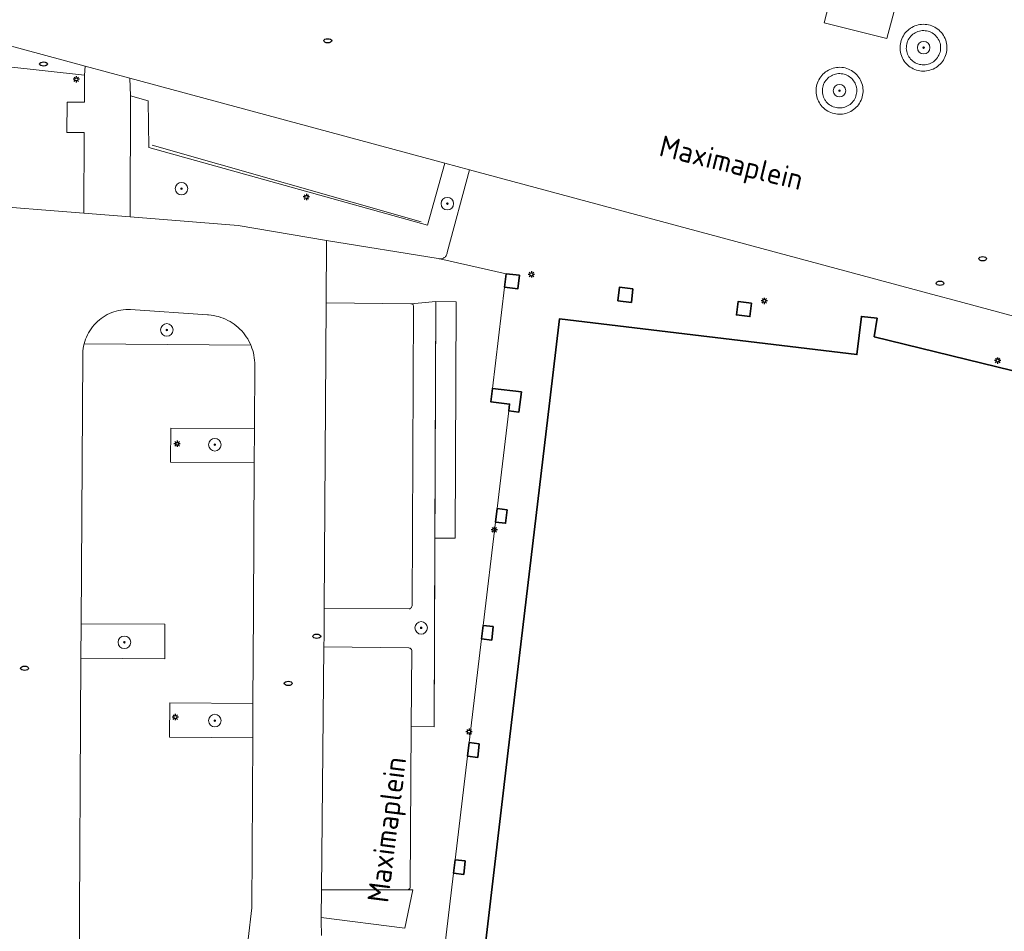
# Model space of a CAD drawing. Header units: metres. Extents: x 152610 to 160096, y 456114 to 462495.
# Tile 115 of 256: x 156441 to 156503, y 458877 to 458935. Entities that reach past the tile are written whole.
import ezdxf
from ezdxf.enums import TextEntityAlignment as Align

# ---------------------------------------------------------------- set-up
doc = ezdxf.new("R2010")
doc.units = ezdxf.units.M
doc.header["$LTSCALE"] = 0.5
doc.layers.get('0').update_dxf_attribs({"linetype": 'CONTINUOUS'})
for name, color, linetype, lineweight in [('B-PV-GR-BEPLANTING_CULTUUR_VASTE PLANTENVAK-GV', 251, 'CONTINUOUS', 18), ('B-PV-GR-BOOM-S', 251, 'CONTINUOUS', 25), ('B-PV-GR-HAAG-GV', 251, 'CONTINUOUS', 13), ('B-PV-IE-MEUBILAIR-S', 251, 'CONTINUOUS', 25), ('B-PV-IE-TERREINAFSCHEIDING_KUNSTMATIG_HEKWERK-G', 251, 'IE-TERREINAFSCHEIDING_KUNSTMATIG-SO', 18), ('B-PV-IE-TERREINAFSCHEIDING_KUNSTMATIG_MUUR-GV', 251, 'CONTINUOUS', 18), ('B-PV-OG-BEBOUWING-GV', 6, 'CONTINUOUS', 35), ('B-PV-OG-TOPOGRAFIE-T18', 1, 'CONTINUOUS', 18), ('B-PV-VH-ONVERHARD_ZAND-GV', 251, 'CONTINUOUS', 18), ('B-PV-VH-OPENVERHARDING_BETONSTRAATSTEEN-GV', 251, 'CONTINUOUS', 18), ('B-PV-VH-OPENVERHARDING_STRAATBAKSTEEN-GV', 251, 'CONTINUOUS', 18), ('B-PV-VH-OPENVERHARDING_TEGEL-GV', 251, 'CONTINUOUS', 18)]:
    doc.layers.add(name, color=color, linetype=linetype, lineweight=lineweight)
doc.styles.add('NLCS-ISO', font='NLCS-ISO.ttf')
doc.styles.add('NLCS-ISO-M750-T18', font='NLCS-ISO.ttf', dxfattribs={"height": 1.35})
doc.linetypes.add('IE-TERREINAFSCHEIDING_KUNSTMATIG-SO', pattern='A,4,[82,NLCS.SHX,S=0.75,R=90,X=0,Y=0],4,-2', length=10)

# ---------------------------------------------------------------- blocks, each defined once
blk = doc.blocks.new('SIE-MEUBILAIR_PAAL_LICHTMAST-SO')
for points in [[(-0.62, 0), (-1, 0)], [(-0.71, 0.71), (-0.44, 0.44)], [(0, 1), (0, 0.62)], [(0.44, 0.44), (0.71, 0.71)], [(1, 0), (0.62, 0)], [(-0.71, -0.71), (-0.44, -0.44)], [(0, -0.62), (0, -1)], [(0.44, -0.44), (0.71, -0.71)]]:
    blk.add_lwpolyline(points)
blk.add_circle((0, 0), 0.5)
blk = doc.blocks.new('SIE-MEUBILAIR_PUT_RIOOLPUT-SO')
blk.add_ellipse((0, 0), major_axis=(1.25, 0), ratio=0.54)
blk = doc.blocks.new('SGR-BOOM_GBKN-SO')
at = {"linetype": 'ByBlock', "lineweight": 18}
h = blk.add_hatch(color=0, dxfattribs=at)
h.dxf.hatch_style = 1
edge = h.paths.add_edge_path()
edge.add_arc((0, 0), 0.25, 0, 360)
at = {"color": 0, "linetype": 'ByBlock', "lineweight": 18}
for radius in [2, 0.25]:
    blk.add_circle((0, 0), radius, dxfattribs=at)
at = {"color": 0, "linetype": 'ByBlock', "lineweight": 18, "style": 'NLCS-ISO'}
blk.add_attdef('SOORT', (2.5, 0), '', height=1.5, dxfattribs=at)

msp = doc.modelspace()

# ---------------------------------------------------------------- linework, layer by layer
at = {"layer": 'B-PV-GR-BEPLANTING_CULTUUR_VASTE PLANTENVAK-GV', "flags": 128}
for points in [[(156498.154, 458934.639), (156498.061, 458934.644), (156497.967, 458934.642), (156497.874, 458934.631), (156497.783, 458934.612), (156497.693, 458934.586), (156497.606, 458934.552), (156497.522, 458934.511), (156497.442, 458934.463), (156497.366, 458934.408), (156497.296, 458934.347), (156497.231, 458934.28), (156497.171, 458934.207), (156497.118, 458934.13), (156497.072, 458934.049), (156497.033, 458933.964), (156497.002, 458933.876), (156496.978, 458933.785), (156496.962, 458933.693), (156496.954, 458933.6), (156496.953, 458933.506), (156496.961, 458933.413), (156496.977, 458933.321), (156497.001, 458933.231), (156497.031, 458933.146), (156497.07, 458933.06), (156497.116, 458932.979), (156497.169, 458932.902), (156497.229, 458932.83), (156497.294, 458932.763), (156497.365, 458932.701), (156497.441, 458932.647), (156497.521, 458932.599), (156497.605, 458932.558), (156497.692, 458932.524), (156497.782, 458932.497), (156497.874, 458932.479), (156497.967, 458932.468), (156498.06, 458932.466), (156498.153, 458932.471), (156498.246, 458932.485), (156498.337, 458932.506), (156498.426, 458932.535), (156498.512, 458932.571), (156498.595, 458932.615), (156498.674, 458932.666), (156498.748, 458932.723), (156498.817, 458932.786), (156498.88, 458932.855), (156498.937, 458932.929), (156498.988, 458933.008), (156499.031, 458933.09), (156499.068, 458933.176), (156499.097, 458933.265), (156499.118, 458933.356), (156499.131, 458933.449), (156499.137, 458933.542), (156499.135, 458933.636), (156499.124, 458933.729), (156499.12, 458933.757), (156499.099, 458933.847), (156499.069, 458933.936), (156499.033, 458934.022), (156498.989, 458934.104), (156498.938, 458934.183), (156498.881, 458934.257), (156498.818, 458934.326), (156498.749, 458934.389), (156498.674, 458934.446), (156498.596, 458934.496), (156498.513, 458934.54), (156498.427, 458934.576), (156498.338, 458934.605), (156498.247, 458934.626)], [(156492.815, 458931.903), (156492.722, 458931.908), (156492.628, 458931.905), (156492.535, 458931.894), (156492.443, 458931.875), (156492.354, 458931.849), (156492.266, 458931.815), (156492.182, 458931.773), (156492.102, 458931.725), (156492.026, 458931.67), (156491.955, 458931.609), (156491.89, 458931.541), (156491.831, 458931.469), (156491.778, 458931.392), (156491.732, 458931.31), (156491.693, 458931.225), (156491.661, 458931.137), (156491.637, 458931.046), (156491.621, 458930.954), (156491.613, 458930.861), (156491.612, 458930.767), (156491.62, 458930.674), (156491.635, 458930.582), (156491.659, 458930.491), (156491.69, 458930.402), (156491.729, 458930.317), (156491.774, 458930.235), (156491.801, 458930.194), (156491.858, 458930.119), (156491.92, 458930.05), (156491.989, 458929.986), (156492.062, 458929.928), (156492.141, 458929.876), (156492.223, 458929.832), (156492.309, 458929.795), (156492.398, 458929.765), (156492.489, 458929.742), (156492.581, 458929.728), (156492.675, 458929.722), (156492.769, 458929.723), (156492.862, 458929.733), (156492.954, 458929.75), (156493.044, 458929.776), (156493.132, 458929.808), (156493.216, 458929.849), (156493.297, 458929.896), (156493.374, 458929.95), (156493.445, 458930.01), (156493.512, 458930.077), (156493.572, 458930.148), (156493.626, 458930.225), (156493.673, 458930.306), (156493.714, 458930.39), (156493.747, 458930.478), (156493.772, 458930.568), (156493.789, 458930.66), (156493.799, 458930.753), (156493.8, 458930.847), (156493.794, 458930.94), (156493.78, 458931.033), (156493.758, 458931.124), (156493.728, 458931.213), (156493.69, 458931.299), (156493.653, 458931.369), (156493.602, 458931.448), (156493.544, 458931.521), (156493.481, 458931.59), (156493.411, 458931.653), (156493.337, 458931.71), (156493.258, 458931.76), (156493.175, 458931.804), (156493.089, 458931.84), (156492.999, 458931.869), (156492.908, 458931.889)]]:
    msp.add_lwpolyline(points, close=True, dxfattribs=at)
at = {"layer": 'B-PV-GR-HAAG-GV', "flags": 128}
msp.add_lwpolyline([(156437.621, 458923.585), (156444.627, 458923.027), (156444.647, 458928.157), (156443.55, 458928.157), (156443.563, 458930.086), (156444.669, 458930.089), (156444.673, 458931.805), (156434.447, 458932.933)], dxfattribs=at)
for points in [[(156448.718, 458930.177), (156447.595, 458930.487), (156447.572, 458922.792), (156454.443, 458922.244), (156460.064, 458921.278), (156467.168, 458920.145), (156467.224, 458920.129), (156467.282, 458920.12), (156467.34, 458920.12), (156467.398, 458920.127), (156467.454, 458920.142), (156467.508, 458920.165), (156467.558, 458920.195), (156467.603, 458920.231), (156467.644, 458920.274), (156467.677, 458920.321), (156467.705, 458920.373), (156467.724, 458920.428), (156467.736, 458920.485), (156467.74, 458920.521), (156469.168, 458925.792), (156467.586, 458926.218), (156466.497, 458922.259), (156448.763, 458927.209)], [(156447.593, 458916.9), (156447.44, 458916.902), (156447.287, 458916.896), (156447.135, 458916.883), (156446.984, 458916.861), (156446.834, 458916.832), (156446.685, 458916.794), (156446.539, 458916.749), (156446.396, 458916.697), (156446.255, 458916.637), (156446.118, 458916.569), (156445.984, 458916.495), (156445.855, 458916.413), (156445.73, 458916.326), (156445.61, 458916.231), (156445.495, 458916.131), (156445.385, 458916.024), (156445.281, 458915.912), (156445.183, 458915.795), (156445.091, 458915.673), (156445.006, 458915.546), (156444.927, 458915.415), (156444.856, 458915.279), (156444.791, 458915.141), (156444.734, 458914.999), (156444.685, 458914.854), (156444.643, 458914.708), (156455.245, 458914.634), (156455.198, 458914.739), (156455.127, 458914.881), (156455.048, 458915.02), (156454.962, 458915.155), (156454.87, 458915.285), (156454.772, 458915.411), (156454.667, 458915.531), (156454.556, 458915.646), (156454.44, 458915.755), (156454.318, 458915.858), (156454.192, 458915.955), (156454.06, 458916.046), (156453.924, 458916.13), (156453.785, 458916.207), (156453.641, 458916.277), (156453.495, 458916.339), (156453.345, 458916.395), (156453.192, 458916.442), (156453.038, 458916.482), (156452.882, 458916.514), (156452.724, 458916.538), (156452.565, 458916.555), (156452.485, 458916.56)], [(156466.906, 458890.339), (156467.025, 458917.415), (156465.44, 458917.264), (156465.478, 458917.26), (156465.512, 458917.248), (156465.542, 458917.229), (156465.567, 458917.204), (156465.586, 458917.173), (156465.598, 458917.14), (156465.602, 458917.104), (156465.598, 458917.069), (156465.505, 458898.066), (156465.504, 458898.035), (156465.495, 458897.995), (156465.479, 458897.958), (156465.456, 458897.925), (156465.427, 458897.896), (156465.393, 458897.874), (156465.355, 458897.859), (156465.315, 458897.852), (156459.915, 458897.87), (156459.904, 458896.104), (156459.897, 458895.427), (156465.301, 458895.359), (156465.306, 458895.359), (156465.346, 458895.352), (156465.383, 458895.337), (156465.417, 458895.315), (156465.446, 458895.287), (156465.468, 458895.254), (156465.484, 458895.217), (156465.492, 458895.178), (156465.445, 458890.373)], [(156455.476, 458909.308), (156450.167, 458909.353), (156450.147, 458907.174), (156455.464, 458907.132)], [(156449.779, 458896.865), (156444.449, 458896.887), (156444.436, 458894.707), (156449.77, 458894.67)], [(156455.379, 458891.822), (156450.087, 458891.876), (156450.071, 458889.679), (156455.368, 458889.641)], [(156465.056, 458877.521), (156465.557, 458879.974), (156465.257, 458879.973), (156459.739, 458879.965), (156459.721, 458878.2)]]:
    msp.add_lwpolyline(points, close=True, dxfattribs=at)
at = {"layer": 'B-PV-IE-TERREINAFSCHEIDING_KUNSTMATIG_HEKWERK-G', "flags": 128}
msp.add_lwpolyline([(156466.096, 458922.485), (156448.963, 458927.353)], dxfattribs=at)
at = {"layer": 'B-PV-IE-TERREINAFSCHEIDING_KUNSTMATIG_MUUR-GV', "flags": 128}
for points in [[(156498.143, 458935.041), (156498.034, 458935.045), (156497.924, 458935.04), (156497.816, 458935.027), (156497.709, 458935.006), (156497.603, 458934.977), (156497.5, 458934.941), (156497.4, 458934.898), (156497.303, 458934.847), (156497.21, 458934.789), (156497.122, 458934.724), (156497.039, 458934.654), (156496.961, 458934.577), (156496.889, 458934.495), (156496.823, 458934.408), (156496.763, 458934.316), (156496.711, 458934.22), (156496.666, 458934.121), (156496.628, 458934.018), (156496.597, 458933.913), (156496.575, 458933.806), (156496.56, 458933.698), (156496.553, 458933.589), (156496.554, 458933.48), (156496.564, 458933.371), (156496.581, 458933.263), (156496.606, 458933.157), (156496.639, 458933.052), (156496.661, 458932.993), (156496.706, 458932.893), (156496.758, 458932.797), (156496.818, 458932.705), (156496.883, 458932.618), (156496.955, 458932.536), (156497.033, 458932.459), (156497.116, 458932.388), (156497.204, 458932.323), (156497.297, 458932.265), (156497.394, 458932.214), (156497.494, 458932.17), (156497.597, 458932.134), (156497.702, 458932.105), (156497.809, 458932.084), (156497.918, 458932.071), (156498.027, 458932.065), (156498.136, 458932.068), (156498.245, 458932.079), (156498.353, 458932.098), (156498.459, 458932.124), (156498.563, 458932.158), (156498.664, 458932.2), (156498.762, 458932.249), (156498.855, 458932.305), (156498.945, 458932.368), (156499.03, 458932.437), (156499.109, 458932.512), (156499.183, 458932.593), (156499.251, 458932.679), (156499.312, 458932.769), (156499.366, 458932.864), (156499.413, 458932.962), (156499.453, 458933.064), (156499.486, 458933.169), (156499.51, 458933.275), (156499.527, 458933.383), (156499.536, 458933.492), (156499.537, 458933.601), (156499.53, 458933.71), (156499.515, 458933.819), (156499.513, 458933.831), (156499.489, 458933.938), (156499.457, 458934.042), (156499.417, 458934.144), (156499.37, 458934.242), (156499.316, 458934.337), (156499.255, 458934.428), (156499.188, 458934.514), (156499.114, 458934.595), (156499.035, 458934.67), (156498.95, 458934.74), (156498.861, 458934.803), (156498.767, 458934.859), (156498.67, 458934.908), (156498.569, 458934.95), (156498.465, 458934.985), (156498.359, 458935.011), (156498.251, 458935.03)], [(156497.967, 458934.642), (156498.061, 458934.644), (156498.154, 458934.639), (156498.247, 458934.626), (156498.338, 458934.605), (156498.427, 458934.576), (156498.513, 458934.54), (156498.596, 458934.496), (156498.674, 458934.446), (156498.749, 458934.389), (156498.818, 458934.326), (156498.881, 458934.257), (156498.938, 458934.183), (156498.989, 458934.104), (156499.033, 458934.022), (156499.069, 458933.936), (156499.099, 458933.847), (156499.12, 458933.757), (156499.124, 458933.729), (156499.135, 458933.636), (156499.137, 458933.542), (156499.131, 458933.449), (156499.118, 458933.356), (156499.097, 458933.265), (156499.068, 458933.176), (156499.031, 458933.09), (156498.988, 458933.008), (156498.937, 458932.929), (156498.88, 458932.855), (156498.817, 458932.786), (156498.748, 458932.723), (156498.674, 458932.666), (156498.595, 458932.615), (156498.512, 458932.571), (156498.426, 458932.535), (156498.337, 458932.506), (156498.246, 458932.485), (156498.153, 458932.471), (156498.06, 458932.466), (156497.967, 458932.468), (156497.874, 458932.479), (156497.782, 458932.497), (156497.692, 458932.524), (156497.605, 458932.558), (156497.521, 458932.599), (156497.441, 458932.647), (156497.365, 458932.701), (156497.294, 458932.763), (156497.229, 458932.83), (156497.169, 458932.902), (156497.116, 458932.979), (156497.07, 458933.06), (156497.031, 458933.146), (156497.001, 458933.231), (156496.977, 458933.321), (156496.961, 458933.413), (156496.953, 458933.506), (156496.954, 458933.6), (156496.962, 458933.693), (156496.978, 458933.785), (156497.002, 458933.876), (156497.033, 458933.964), (156497.072, 458934.049), (156497.118, 458934.13), (156497.171, 458934.207), (156497.231, 458934.28), (156497.296, 458934.347), (156497.366, 458934.408), (156497.442, 458934.463), (156497.522, 458934.511), (156497.606, 458934.552), (156497.693, 458934.586), (156497.783, 458934.612), (156497.874, 458934.631)], [(156492.842, 458932.302), (156492.733, 458932.308), (156492.624, 458932.305), (156492.515, 458932.295), (156492.407, 458932.277), (156492.301, 458932.251), (156492.196, 458932.217), (156492.095, 458932.176), (156491.997, 458932.128), (156491.903, 458932.072), (156491.813, 458932.01), (156491.727, 458931.941), (156491.647, 458931.867), (156491.573, 458931.786), (156491.505, 458931.701), (156491.443, 458931.61), (156491.388, 458931.516), (156491.34, 458931.417), (156491.299, 458931.316), (156491.266, 458931.212), (156491.241, 458931.105), (156491.223, 458930.997), (156491.213, 458930.888), (156491.212, 458930.779), (156491.218, 458930.669), (156491.232, 458930.561), (156491.254, 458930.454), (156491.284, 458930.348), (156491.322, 458930.246), (156491.367, 458930.146), (156491.419, 458930.05), (156491.472, 458929.966), (156491.538, 458929.878), (156491.609, 458929.796), (156491.687, 458929.719), (156491.77, 458929.647), (156491.858, 458929.582), (156491.951, 458929.524), (156492.047, 458929.473), (156492.147, 458929.428), (156492.251, 458929.391), (156492.356, 458929.362), (156492.463, 458929.341), (156492.572, 458929.327), (156492.681, 458929.321), (156492.791, 458929.324), (156492.9, 458929.334), (156493.008, 458929.353), (156493.114, 458929.379), (156493.218, 458929.413), (156493.319, 458929.454), (156493.417, 458929.503), (156493.512, 458929.558), (156493.602, 458929.621), (156493.687, 458929.689), (156493.766, 458929.764), (156493.841, 458929.845), (156493.909, 458929.93), (156493.97, 458930.021), (156494.025, 458930.115), (156494.073, 458930.214), (156494.114, 458930.315), (156494.147, 458930.42), (156494.172, 458930.526), (156494.19, 458930.634), (156494.199, 458930.743), (156494.201, 458930.853), (156494.194, 458930.962), (156494.18, 458931.071), (156494.158, 458931.178), (156494.128, 458931.283), (156494.09, 458931.386), (156494.045, 458931.486), (156494, 458931.569), (156493.941, 458931.661), (156493.876, 458931.749), (156493.804, 458931.832), (156493.727, 458931.909), (156493.644, 458931.98), (156493.556, 458932.045), (156493.463, 458932.104), (156493.367, 458932.156), (156493.267, 458932.2), (156493.164, 458932.237), (156493.058, 458932.266), (156492.951, 458932.288)], [(156492.628, 458931.905), (156492.722, 458931.908), (156492.815, 458931.903), (156492.908, 458931.889), (156492.999, 458931.869), (156493.089, 458931.84), (156493.175, 458931.804), (156493.258, 458931.76), (156493.337, 458931.71), (156493.411, 458931.653), (156493.481, 458931.59), (156493.544, 458931.521), (156493.602, 458931.448), (156493.653, 458931.369), (156493.69, 458931.299), (156493.728, 458931.213), (156493.758, 458931.124), (156493.78, 458931.033), (156493.794, 458930.94), (156493.8, 458930.847), (156493.799, 458930.753), (156493.789, 458930.66), (156493.772, 458930.568), (156493.747, 458930.478), (156493.714, 458930.39), (156493.673, 458930.306), (156493.626, 458930.225), (156493.572, 458930.148), (156493.512, 458930.077), (156493.445, 458930.01), (156493.374, 458929.95), (156493.297, 458929.896), (156493.216, 458929.849), (156493.132, 458929.808), (156493.044, 458929.776), (156492.954, 458929.75), (156492.862, 458929.733), (156492.769, 458929.723), (156492.675, 458929.722), (156492.581, 458929.728), (156492.489, 458929.742), (156492.398, 458929.765), (156492.309, 458929.795), (156492.223, 458929.832), (156492.141, 458929.876), (156492.062, 458929.928), (156491.989, 458929.986), (156491.92, 458930.05), (156491.858, 458930.119), (156491.801, 458930.194), (156491.774, 458930.235), (156491.729, 458930.317), (156491.69, 458930.402), (156491.659, 458930.491), (156491.635, 458930.582), (156491.62, 458930.674), (156491.612, 458930.767), (156491.613, 458930.861), (156491.621, 458930.954), (156491.637, 458931.046), (156491.661, 458931.137), (156491.693, 458931.225), (156491.732, 458931.31), (156491.778, 458931.392), (156491.831, 458931.469), (156491.89, 458931.541), (156491.955, 458931.609), (156492.026, 458931.67), (156492.102, 458931.725), (156492.182, 458931.773), (156492.266, 458931.815), (156492.354, 458931.849), (156492.443, 458931.875), (156492.535, 458931.894)]]:
    msp.add_lwpolyline(points, close=True, dxfattribs=at)
at = {"layer": 'B-PV-OG-BEBOUWING-GV', "flags": 128}
for points in [[(156472.349, 458919.072), (156471.495, 458919.175), (156471.392, 458918.321), (156472.246, 458918.218)], [(156479.562, 458918.204), (156478.703, 458918.307), (156478.601, 458917.455), (156479.459, 458917.351)], [(156487.102, 458917.296), (156486.244, 458917.401), (156486.141, 458916.548), (156487, 458916.445)], [(156472.46, 458911.658), (156470.618, 458911.877), (156470.516, 458911.026), (156471.712, 458910.876), (156471.66, 458910.444), (156472.306, 458910.367)], [(156471.564, 458904.151), (156470.918, 458904.228), (156470.816, 458903.37), (156471.461, 458903.292)], [(156470.676, 458896.719), (156470.031, 458896.796), (156469.928, 458895.937), (156470.574, 458895.86)], [(156469.785, 458889.257), (156469.14, 458889.334), (156469.037, 458888.475), (156469.682, 458888.398)], [(156468.895, 458881.805), (156468.25, 458881.882), (156468.147, 458881.023), (156468.793, 458880.946)]]:
    msp.add_lwpolyline(points, close=True, dxfattribs=at)
msp.add_lwpolyline([(156536.688, 458867.647), (156538.526, 458878.515), (156538.729, 458878.484), (156539.311, 458881.805), (156539.114, 458881.84), (156540.049, 458887.584), (156538.721, 458887.816), (156537.298, 458888.065), (156533.852, 458888.668), (156534.495, 458891.371), (156538.476, 458890.396), (156541.469, 458902.515), (156529.836, 458905.37), (156530.118, 458906.536), (156494.912, 458915.162), (156495.093, 458916.335), (156494.101, 458916.454), (156493.809, 458914.032), (156474.893, 458916.308), (156474.274, 458911.098), (156471.588, 458888.482), (156469.845, 458873.647)], dxfattribs=at)
at = {"layer": 'B-PV-VH-ONVERHARD_ZAND-GV', "flags": 128}
msp.add_lwpolyline([(156437.621, 458923.585), (156444.627, 458923.027), (156444.647, 458928.157), (156443.55, 458928.157), (156443.563, 458930.086), (156444.669, 458930.089), (156444.673, 458931.805), (156434.447, 458932.933)], dxfattribs=at)
for points in [[(156448.718, 458930.177), (156447.595, 458930.487), (156447.572, 458922.792), (156454.443, 458922.244), (156460.064, 458921.278), (156467.168, 458920.145), (156467.224, 458920.129), (156467.282, 458920.12), (156467.34, 458920.12), (156467.398, 458920.127), (156467.454, 458920.142), (156467.508, 458920.165), (156467.558, 458920.195), (156467.603, 458920.231), (156467.644, 458920.274), (156467.677, 458920.321), (156467.705, 458920.373), (156467.724, 458920.428), (156467.736, 458920.485), (156467.74, 458920.521), (156469.168, 458925.792), (156467.586, 458926.218), (156466.497, 458922.259), (156448.763, 458927.209)], [(156447.593, 458916.9), (156447.44, 458916.902), (156447.287, 458916.896), (156447.135, 458916.883), (156446.984, 458916.861), (156446.834, 458916.832), (156446.685, 458916.794), (156446.539, 458916.749), (156446.396, 458916.697), (156446.255, 458916.637), (156446.118, 458916.569), (156445.984, 458916.495), (156445.855, 458916.413), (156445.73, 458916.326), (156445.61, 458916.231), (156445.495, 458916.131), (156445.385, 458916.024), (156445.281, 458915.912), (156445.183, 458915.795), (156445.091, 458915.673), (156445.006, 458915.546), (156444.927, 458915.415), (156444.856, 458915.279), (156444.791, 458915.141), (156444.734, 458914.999), (156444.685, 458914.854), (156444.643, 458914.708), (156455.245, 458914.634), (156455.198, 458914.739), (156455.127, 458914.881), (156455.048, 458915.02), (156454.962, 458915.155), (156454.87, 458915.285), (156454.772, 458915.411), (156454.667, 458915.531), (156454.556, 458915.646), (156454.44, 458915.755), (156454.318, 458915.858), (156454.192, 458915.955), (156454.06, 458916.046), (156453.924, 458916.13), (156453.785, 458916.207), (156453.641, 458916.277), (156453.495, 458916.339), (156453.345, 458916.395), (156453.192, 458916.442), (156453.038, 458916.482), (156452.882, 458916.514), (156452.724, 458916.538), (156452.565, 458916.555), (156452.485, 458916.56)], [(156465.44, 458917.264), (156465.478, 458917.26), (156465.512, 458917.248), (156465.542, 458917.229), (156465.567, 458917.204), (156465.586, 458917.173), (156465.598, 458917.14), (156465.602, 458917.104), (156465.598, 458917.069), (156465.505, 458898.066), (156465.504, 458898.035), (156465.495, 458897.995), (156465.479, 458897.958), (156465.456, 458897.925), (156465.427, 458897.896), (156465.393, 458897.874), (156465.355, 458897.859), (156465.315, 458897.852), (156459.915, 458897.87), (156459.904, 458896.104), (156459.897, 458895.427), (156465.301, 458895.359), (156465.306, 458895.359), (156465.346, 458895.352), (156465.383, 458895.337), (156465.417, 458895.315), (156465.446, 458895.287), (156465.468, 458895.254), (156465.484, 458895.217), (156465.492, 458895.178), (156465.445, 458890.373), (156466.906, 458890.339), (156466.959, 458902.336), (156467.025, 458917.415)], [(156455.476, 458909.308), (156450.167, 458909.353), (156450.147, 458907.174), (156455.464, 458907.132)], [(156449.779, 458896.865), (156444.449, 458896.887), (156444.436, 458894.707), (156449.77, 458894.67)], [(156455.379, 458891.822), (156450.087, 458891.876), (156450.071, 458889.679), (156455.368, 458889.641)], [(156465.056, 458877.521), (156465.557, 458879.974), (156465.257, 458879.973), (156459.739, 458879.965), (156459.721, 458878.2)]]:
    msp.add_lwpolyline(points, close=True, dxfattribs=at)
at = {"layer": 'B-PV-VH-OPENVERHARDING_BETONSTRAATSTEEN-GV', "flags": 128}
for points in [[(156492.775, 458939.159), (156496.775, 458938.114), (156495.713, 458934.151), (156491.73, 458935.129)], [(156435.457, 458934.876), (156434.7, 458935.136), (156434.447, 458932.933), (156444.673, 458931.805), (156444.708, 458932.383)], [(156498.034, 458935.045), (156498.143, 458935.041), (156498.251, 458935.03), (156498.359, 458935.011), (156498.465, 458934.985), (156498.569, 458934.95), (156498.67, 458934.908), (156498.767, 458934.859), (156498.861, 458934.803), (156498.95, 458934.74), (156499.035, 458934.67), (156499.114, 458934.595), (156499.188, 458934.514), (156499.255, 458934.428), (156499.316, 458934.337), (156499.37, 458934.242), (156499.417, 458934.144), (156499.457, 458934.042), (156499.489, 458933.938), (156499.513, 458933.831), (156499.515, 458933.819), (156499.53, 458933.71), (156499.537, 458933.601), (156499.536, 458933.492), (156499.527, 458933.383), (156499.51, 458933.275), (156499.486, 458933.169), (156499.453, 458933.064), (156499.413, 458932.962), (156499.366, 458932.864), (156499.312, 458932.769), (156499.251, 458932.679), (156499.183, 458932.593), (156499.109, 458932.512), (156499.03, 458932.437), (156498.945, 458932.368), (156498.855, 458932.305), (156498.762, 458932.249), (156498.664, 458932.2), (156498.563, 458932.158), (156498.459, 458932.124), (156498.353, 458932.098), (156498.245, 458932.079), (156498.136, 458932.068), (156498.027, 458932.065), (156497.918, 458932.071), (156497.809, 458932.084), (156497.702, 458932.105), (156497.597, 458932.134), (156497.494, 458932.17), (156497.394, 458932.214), (156497.297, 458932.265), (156497.204, 458932.323), (156497.116, 458932.388), (156497.033, 458932.459), (156496.955, 458932.536), (156496.883, 458932.618), (156496.818, 458932.705), (156496.758, 458932.797), (156496.706, 458932.893), (156496.661, 458932.993), (156496.639, 458933.052), (156496.606, 458933.157), (156496.581, 458933.263), (156496.564, 458933.371), (156496.554, 458933.48), (156496.553, 458933.589), (156496.56, 458933.698), (156496.575, 458933.806), (156496.597, 458933.913), (156496.628, 458934.018), (156496.666, 458934.121), (156496.711, 458934.22), (156496.763, 458934.316), (156496.823, 458934.408), (156496.889, 458934.495), (156496.961, 458934.577), (156497.039, 458934.654), (156497.122, 458934.724), (156497.21, 458934.789), (156497.303, 458934.847), (156497.4, 458934.898), (156497.5, 458934.941), (156497.603, 458934.977), (156497.709, 458935.006), (156497.816, 458935.027), (156497.924, 458935.04)], [(156447.556, 458931.615), (156444.708, 458932.383), (156444.673, 458931.805), (156444.669, 458930.089), (156443.563, 458930.086), (156443.55, 458928.157), (156444.647, 458928.157), (156444.627, 458923.027), (156447.572, 458922.792), (156447.595, 458930.487)], [(156492.733, 458932.308), (156492.842, 458932.302), (156492.951, 458932.288), (156493.058, 458932.266), (156493.164, 458932.237), (156493.267, 458932.2), (156493.367, 458932.156), (156493.463, 458932.104), (156493.556, 458932.045), (156493.644, 458931.98), (156493.727, 458931.909), (156493.804, 458931.832), (156493.876, 458931.749), (156493.941, 458931.661), (156494, 458931.569), (156494.045, 458931.486), (156494.09, 458931.386), (156494.128, 458931.283), (156494.158, 458931.178), (156494.18, 458931.071), (156494.194, 458930.962), (156494.201, 458930.853), (156494.199, 458930.743), (156494.19, 458930.634), (156494.172, 458930.526), (156494.147, 458930.42), (156494.114, 458930.315), (156494.073, 458930.214), (156494.025, 458930.115), (156493.97, 458930.021), (156493.909, 458929.93), (156493.841, 458929.845), (156493.766, 458929.764), (156493.687, 458929.689), (156493.602, 458929.621), (156493.512, 458929.558), (156493.417, 458929.503), (156493.319, 458929.454), (156493.218, 458929.413), (156493.114, 458929.379), (156493.008, 458929.353), (156492.9, 458929.334), (156492.791, 458929.324), (156492.681, 458929.321), (156492.572, 458929.327), (156492.463, 458929.341), (156492.356, 458929.362), (156492.251, 458929.391), (156492.147, 458929.428), (156492.047, 458929.473), (156491.951, 458929.524), (156491.858, 458929.582), (156491.77, 458929.647), (156491.687, 458929.719), (156491.609, 458929.796), (156491.538, 458929.878), (156491.472, 458929.966), (156491.419, 458930.05), (156491.367, 458930.146), (156491.322, 458930.246), (156491.284, 458930.348), (156491.254, 458930.454), (156491.232, 458930.561), (156491.218, 458930.669), (156491.212, 458930.779), (156491.213, 458930.888), (156491.223, 458930.997), (156491.241, 458931.105), (156491.266, 458931.212), (156491.299, 458931.316), (156491.34, 458931.417), (156491.388, 458931.516), (156491.443, 458931.61), (156491.505, 458931.701), (156491.573, 458931.786), (156491.647, 458931.867), (156491.727, 458931.941), (156491.813, 458932.01), (156491.903, 458932.072), (156491.997, 458932.128), (156492.095, 458932.176), (156492.196, 458932.217), (156492.301, 458932.251), (156492.407, 458932.277), (156492.515, 458932.295), (156492.624, 458932.305)], [(156467.586, 458926.218), (156447.556, 458931.615), (156447.595, 458930.487), (156448.718, 458930.177), (156448.763, 458927.209), (156466.497, 458922.259)], [(156465.421, 458917.262), (156460.039, 458917.317), (156459.915, 458897.87), (156465.315, 458897.852), (156465.355, 458897.859), (156465.393, 458897.874), (156465.427, 458897.896), (156465.456, 458897.925), (156465.479, 458897.958), (156465.495, 458897.995), (156465.504, 458898.035), (156465.505, 458898.066), (156465.598, 458917.069), (156465.602, 458917.104), (156465.598, 458917.14), (156465.586, 458917.173), (156465.567, 458917.204), (156465.542, 458917.229), (156465.512, 458917.248), (156465.478, 458917.26), (156465.44, 458917.264)], [(156465.301, 458895.359), (156459.897, 458895.427), (156459.739, 458879.965), (156465.257, 458879.973), (156465.309, 458880), (156465.337, 458880.023), (156465.36, 458880.052), (156465.376, 458880.085), (156465.384, 458880.12), (156465.385, 458880.157), (156465.383, 458880.17), (156465.445, 458890.373), (156465.492, 458895.178), (156465.484, 458895.217), (156465.468, 458895.254), (156465.446, 458895.287), (156465.417, 458895.315), (156465.383, 458895.337), (156465.346, 458895.352), (156465.306, 458895.359)]]:
    msp.add_lwpolyline(points, close=True, dxfattribs=at)
for points in [[(156435.457, 458934.876), (156444.708, 458932.383), (156447.556, 458931.615), (156467.586, 458926.218), (156469.168, 458925.792), (156498.864, 458917.789), (156500, 458917.483), (156543.704, 458905.712)], [(156459.753, 458877.07), (156459.719, 458877.988), (156459.721, 458878.2), (156459.739, 458879.965), (156459.897, 458895.427), (156459.904, 458896.104), (156459.915, 458897.87), (156460.039, 458917.317), (156460.064, 458921.278), (156454.443, 458922.244), (156447.572, 458922.792), (156444.627, 458923.027), (156437.621, 458923.585)], [(156444.331, 458874.388), (156444.436, 458894.707), (156444.449, 458896.887), (156444.551, 458913.97), (156444.554, 458914.103), (156444.564, 458914.256), (156444.582, 458914.408), (156444.609, 458914.558), (156444.643, 458914.708), (156444.685, 458914.854), (156444.734, 458914.999), (156444.791, 458915.141), (156444.856, 458915.279), (156444.927, 458915.415), (156445.006, 458915.546), (156445.091, 458915.673), (156445.183, 458915.795), (156445.281, 458915.912), (156445.385, 458916.024), (156445.495, 458916.131), (156445.61, 458916.231), (156445.73, 458916.326), (156445.855, 458916.413), (156445.984, 458916.495), (156446.118, 458916.569), (156446.255, 458916.637), (156446.396, 458916.697), (156446.539, 458916.749), (156446.685, 458916.794), (156446.834, 458916.832), (156446.984, 458916.861), (156447.135, 458916.883), (156447.287, 458916.896), (156447.44, 458916.902), (156447.593, 458916.9), (156452.485, 458916.56), (156452.565, 458916.555), (156452.724, 458916.538), (156452.882, 458916.514), (156453.038, 458916.482), (156453.192, 458916.442), (156453.345, 458916.395), (156453.495, 458916.339), (156453.641, 458916.277), (156453.785, 458916.207), (156453.924, 458916.13), (156454.06, 458916.046), (156454.192, 458915.955), (156454.318, 458915.858), (156454.44, 458915.755), (156454.556, 458915.646), (156454.667, 458915.531), (156454.772, 458915.411), (156454.87, 458915.285), (156454.962, 458915.155), (156455.048, 458915.02), (156455.127, 458914.881), (156455.198, 458914.739), (156455.245, 458914.634), (156455.263, 458914.593), (156455.32, 458914.444), (156455.369, 458914.292), (156455.411, 458914.138), (156455.445, 458913.982), (156455.471, 458913.825), (156455.49, 458913.666), (156455.5, 458913.507), (156455.476, 458909.308), (156455.464, 458907.132), (156455.41, 458897.71), (156455.379, 458891.822), (156455.368, 458889.641), (156455.31, 458878.829), (156455.083, 458876.826)], [(156455.083, 458876.826), (156455.31, 458878.829), (156455.368, 458889.641), (156450.071, 458889.679), (156450.087, 458891.876), (156455.379, 458891.822), (156455.41, 458897.71), (156455.464, 458907.132), (156450.147, 458907.174), (156450.167, 458909.353), (156455.476, 458909.308), (156455.5, 458913.507), (156455.49, 458913.666), (156455.471, 458913.825), (156455.445, 458913.982), (156455.411, 458914.138), (156455.369, 458914.292), (156455.32, 458914.444), (156455.263, 458914.593), (156455.245, 458914.634), (156444.643, 458914.708), (156444.609, 458914.558), (156444.582, 458914.408), (156444.564, 458914.256), (156444.554, 458914.103), (156444.551, 458913.97), (156444.449, 458896.887), (156449.779, 458896.865), (156449.77, 458894.67), (156444.436, 458894.707), (156444.331, 458874.388)]]:
    msp.add_lwpolyline(points, dxfattribs=at)
at = {"layer": 'B-PV-VH-OPENVERHARDING_STRAATBAKSTEEN-GV', "flags": 128}
for points in [[(156543.704, 458905.712), (156500, 458917.483), (156498.864, 458917.789), (156469.168, 458925.792), (156467.74, 458920.521), (156467.736, 458920.485), (156467.724, 458920.428), (156467.705, 458920.373), (156467.677, 458920.321), (156467.644, 458920.274), (156467.603, 458920.231), (156467.558, 458920.195), (156467.508, 458920.165), (156467.454, 458920.142), (156467.398, 458920.127), (156467.34, 458920.12), (156467.282, 458920.12), (156471.495, 458919.175), (156472.349, 458919.072), (156472.246, 458918.218), (156471.392, 458918.321), (156470.618, 458911.877), (156472.46, 458911.658), (156472.306, 458910.367), (156471.66, 458910.444), (156470.918, 458904.228), (156471.564, 458904.151), (156471.461, 458903.292), (156470.816, 458903.37), (156470.031, 458896.796), (156470.676, 458896.719), (156470.574, 458895.86), (156469.928, 458895.937), (156469.14, 458889.334), (156469.785, 458889.257), (156469.682, 458888.398), (156469.037, 458888.475), (156468.25, 458881.882), (156468.895, 458881.805), (156468.793, 458880.946), (156468.147, 458881.023), (156467.361, 458874.437)], [(156467.361, 458874.437), (156468.147, 458881.023), (156468.25, 458881.882), (156469.037, 458888.475), (156469.14, 458889.334), (156469.928, 458895.937), (156470.031, 458896.796), (156470.816, 458903.37), (156470.918, 458904.228), (156471.66, 458910.444), (156471.712, 458910.876), (156470.516, 458911.026), (156470.618, 458911.877), (156471.392, 458918.321), (156471.495, 458919.175), (156467.282, 458920.12), (156467.224, 458920.129), (156467.168, 458920.145), (156460.064, 458921.278), (156460.039, 458917.317), (156465.421, 458917.262), (156465.44, 458917.264), (156467.025, 458917.415), (156468.315, 458917.389), (156468.249, 458902.339), (156466.959, 458902.336), (156466.906, 458890.339), (156465.445, 458890.373), (156465.383, 458880.17), (156465.385, 458880.157), (156465.384, 458880.12), (156465.376, 458880.085), (156465.36, 458880.052), (156465.337, 458880.023), (156465.309, 458880), (156465.257, 458879.973), (156465.557, 458879.974), (156465.056, 458877.521), (156459.721, 458878.2), (156459.719, 458877.988), (156459.753, 458877.07)], [(156469.845, 458873.647), (156471.588, 458888.482), (156474.274, 458911.098), (156474.893, 458916.308), (156493.809, 458914.032), (156494.101, 458916.454), (156495.093, 458916.335), (156494.912, 458915.162), (156530.118, 458906.536)]]:
    msp.add_lwpolyline(points, dxfattribs=at)
for points in [[(156478.601, 458917.455), (156478.703, 458918.307), (156479.562, 458918.204), (156479.459, 458917.351)], [(156486.141, 458916.548), (156486.244, 458917.401), (156487.102, 458917.296), (156487, 458916.445)]]:
    msp.add_lwpolyline(points, close=True, dxfattribs=at)
at = {"layer": 'B-PV-VH-OPENVERHARDING_TEGEL-GV', "flags": 128}
for points in [[(156496.775, 458938.114), (156492.775, 458939.159), (156491.73, 458935.129), (156495.713, 458934.151)], [(156466.959, 458902.336), (156468.249, 458902.339), (156468.315, 458917.389), (156467.025, 458917.415)]]:
    msp.add_lwpolyline(points, close=True, dxfattribs=at)

# ---------------------------------------------------------------- block references
at = {"layer": 'B-PV-GR-BOOM-S', "xscale": 0.2, "yscale": 0.2, "zscale": 0.2}
for p in [(156498.055, 458933.56), (156492.699, 458930.819), (156450.836, 458924.588), (156467.751, 458923.631), (156449.903, 458915.598), (156452.956, 458908.291), (156466.087, 458896.637), (156447.205, 458895.719), (156452.956, 458890.736)]:
    msp.add_blockref('SGR-BOOM_GBKN-SO', p, dxfattribs=at)
at = {"layer": 'B-PV-IE-MEUBILAIR-S', "xscale": 0.2, "yscale": 0.2, "zscale": 0.2}
for name, p in [('SIE-MEUBILAIR_PUT_RIOOLPUT-SO', (156460.144, 458933.995)), ('SIE-MEUBILAIR_PUT_RIOOLPUT-SO', (156442.061, 458932.519)), ('SIE-MEUBILAIR_PAAL_LICHTMAST-SO', (156444.141, 458931.548)), ('SIE-MEUBILAIR_PAAL_LICHTMAST-SO', (156458.786, 458924.058)), ('SIE-MEUBILAIR_PUT_RIOOLPUT-SO', (156501.813, 458920.127)), ('SIE-MEUBILAIR_PAAL_LICHTMAST-SO', (156473.102, 458919.128)), ('SIE-MEUBILAIR_PUT_RIOOLPUT-SO', (156499.093, 458918.566)), ('SIE-MEUBILAIR_PAAL_LICHTMAST-SO', (156487.914, 458917.446)), ('SIE-MEUBILAIR_PAAL_LICHTMAST-SO', (156502.764, 458913.648)), ('SIE-MEUBILAIR_PAAL_LICHTMAST-SO', (156450.559, 458908.351)), ('SIE-MEUBILAIR_PAAL_LICHTMAST-SO', (156470.736, 458902.876)), ('SIE-MEUBILAIR_PUT_RIOOLPUT-SO', (156459.444, 458896.105)), ('SIE-MEUBILAIR_PUT_RIOOLPUT-SO', (156440.853, 458894.069)), ('SIE-MEUBILAIR_PUT_RIOOLPUT-SO', (156457.628, 458893.104)), ('SIE-MEUBILAIR_PAAL_LICHTMAST-SO', (156450.44, 458890.959)), ('SIE-MEUBILAIR_PAAL_LICHTMAST-SO', (156469.136, 458890.031))]:
    msp.add_blockref(name, p, dxfattribs=at)

# ---------------------------------------------------------------- texts
at = {"layer": 'B-PV-OG-TOPOGRAFIE-T18', "style": 'NLCS-ISO-M750-T18'}
for rotation, p in [(346.2, (156485.781, 458926.046)), (82.8, (156464.097, 458883.774))]:
    msp.add_text('Maximaplein', height=1.35, rotation=rotation, dxfattribs=at).set_placement(p, align=Align.MIDDLE)

doc.saveas('drawing.dxf')
